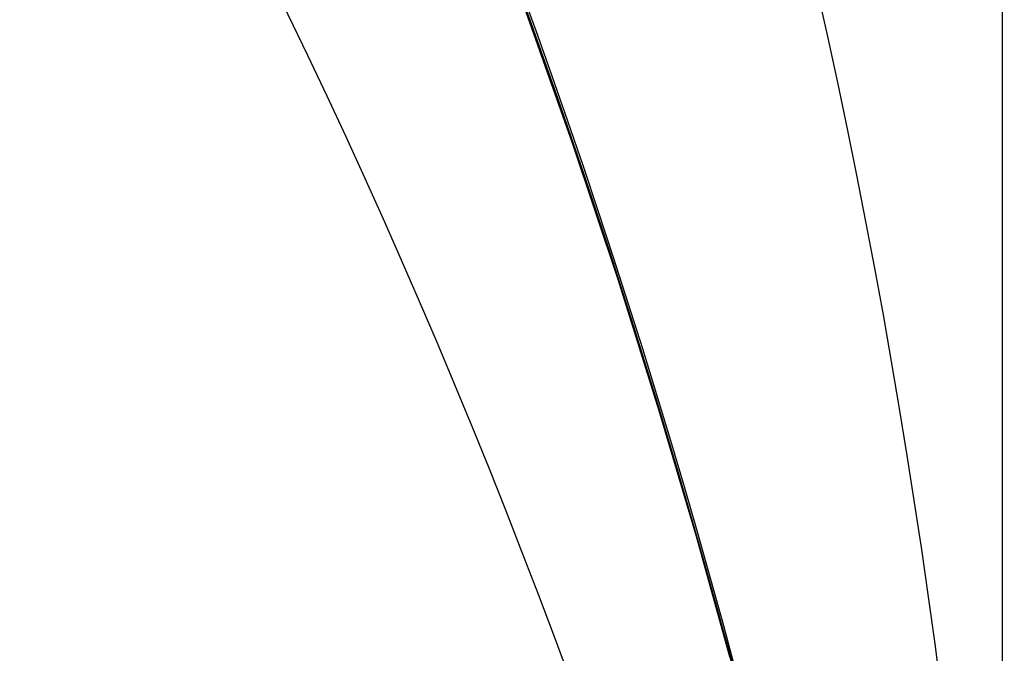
# Model space of a CAD drawing. Extents: x -15 to 7, y 1 to 148.
# Tile 169 of 194: x 7.2461 to 7.3452, y 140.1922 to 140.256. Entities that reach past the tile are written whole.
import ezdxf

# ---------------------------------------------------------------- set-up
doc = ezdxf.new("R2010")
doc.units = 0
doc.layers.add('DEFAULT', color=7, linetype='CONTINUOUS')

msp = doc.modelspace()

# ---------------------------------------------------------------- linework, layer by layer
at = {"layer": 'DEFAULT', "color": 254}
for p, q in [((7.294527, 140.263953, -96.412032), (7.297451, 140.255985, -96.402287)), ((7.294527, 140.263953, -92.412032), (7.297451, 140.255985, -92.402287)), ((7.294527, 140.263953, -88.412032), (7.297451, 140.255985, -88.402287)), ((7.294527, 140.263953, -84.412032), (7.297451, 140.255985, -84.402287)), ((7.294527, 140.263953, -76.412032), (7.297451, 140.255985, -76.402287)), ((7.294527, 140.263953, -72.412032), (7.297451, 140.255985, -72.402287)), ((7.294527, 140.263953, -64.412032), (7.297451, 140.255985, -64.402287)), ((7.294527, 140.263953, -60.412032), (7.297451, 140.255985, -60.402287)), ((7.294527, 140.263953, -52.412032), (7.297451, 140.255985, -52.402287)), ((7.294527, 140.263953, -100.412032), (7.297451, 140.255985, -100.402287)), ((7.2975, 140.255851, -98.534206), (7.294577, 140.263821, -98.524458)), ((7.2975, 140.255851, -94.534206), (7.294577, 140.263821, -94.524458)), ((7.2975, 140.255851, -90.534206), (7.294577, 140.263821, -90.524458)), ((7.2975, 140.255851, -86.534206), (7.294577, 140.263821, -86.524458)), ((7.2975, 140.255851, -82.534206), (7.294577, 140.263821, -82.524458)), ((7.2975, 140.255851, -78.534206), (7.294577, 140.263821, -78.524458)), ((7.2975, 140.255851, -74.534206), (7.294577, 140.263821, -74.524458)), ((7.2975, 140.255851, -70.534206), (7.294577, 140.263821, -70.524458)), ((7.2975, 140.255851, -66.534206), (7.294577, 140.263821, -66.524458)), ((7.2975, 140.255851, -62.534206), (7.294577, 140.263821, -62.524458)), ((7.2975, 140.255851, -58.534206), (7.294577, 140.263821, -58.524458)), ((7.2975, 140.255851, -54.534206), (7.294577, 140.263821, -54.524458)), ((7.2975, 140.255851, -50.534206), (7.294577, 140.263821, -50.524458)), ((7.2975, 140.255851, -46.534206), (7.294577, 140.263821, -46.524458)), ((7.301758, 140.243548, -46.549406), (7.296714, 140.257787, -46.531285)), ((7.301758, 140.243548, -50.549406), (7.296714, 140.257787, -50.531285)), ((7.301758, 140.243548, -54.549406), (7.296714, 140.257787, -54.531285)), ((7.301758, 140.243548, -58.549406), (7.296714, 140.257787, -58.531285)), ((7.301758, 140.243548, -62.549406), (7.296714, 140.257787, -62.531285)), ((7.301758, 140.243548, -66.549406), (7.296714, 140.257787, -66.531285)), ((7.301758, 140.243548, -70.549406), (7.296714, 140.257787, -70.531285)), ((7.301758, 140.243548, -74.549406), (7.296714, 140.257787, -74.531285)), ((7.301758, 140.243548, -78.549406), (7.296714, 140.257787, -78.531285)), ((7.301758, 140.243548, -82.549406), (7.296714, 140.257787, -82.531285)), ((7.301758, 140.243548, -86.549406), (7.296714, 140.257787, -86.531285)), ((7.301758, 140.243548, -90.549406), (7.296714, 140.257787, -90.531285)), ((7.301758, 140.243548, -94.549406), (7.296714, 140.257787, -94.531285)), ((7.301758, 140.243548, -98.549406), (7.296714, 140.257787, -98.531285)), ((7.296717, 140.257789, -48.405147), (7.301745, 140.243614, -48.387126)), ((7.296717, 140.257789, -52.405147), (7.301745, 140.243614, -52.387126)), ((7.296717, 140.257789, -56.405147), (7.301745, 140.243614, -56.387126)), ((7.296717, 140.257789, -60.405147), (7.301745, 140.243614, -60.387126)), ((7.296717, 140.257789, -64.405147), (7.301745, 140.243614, -64.387126)), ((7.296717, 140.257789, -68.405147), (7.301745, 140.243614, -68.387126)), ((7.296717, 140.257789, -72.405147), (7.301745, 140.243614, -72.387126)), ((7.296717, 140.257789, -76.405147), (7.301745, 140.243614, -76.387126)), ((7.296717, 140.257789, -80.405147), (7.301745, 140.243614, -80.387126)), ((7.296717, 140.257789, -84.405147), (7.301745, 140.243614, -84.387126)), ((7.296717, 140.257789, -88.405147), (7.301745, 140.243614, -88.387126)), ((7.296717, 140.257789, -92.405147), (7.301745, 140.243614, -92.387126)), ((7.296717, 140.257789, -96.405147), (7.301745, 140.243614, -96.387126)), ((7.296717, 140.257789, -100.405147), (7.301745, 140.243614, -100.387126)), ((7.297451, 140.255985, -96.402287), (7.300247, 140.248111, -96.392361)), ((7.297451, 140.255985, -92.402287), (7.300247, 140.248111, -92.392361)), ((7.297451, 140.255985, -88.402287), (7.300247, 140.248111, -88.392361)), ((7.297451, 140.255985, -84.402287), (7.300247, 140.248111, -84.392361)), ((7.297451, 140.255985, -80.402287), (7.300247, 140.248111, -80.392361)), ((7.297451, 140.255985, -76.402287), (7.300247, 140.248111, -76.392361)), ((7.297451, 140.255985, -72.402287), (7.300247, 140.248111, -72.392361)), ((7.297451, 140.255985, -68.402287), (7.300247, 140.248111, -68.392361)), ((7.297451, 140.255985, -64.402287), (7.300247, 140.248111, -64.392361)), ((7.297451, 140.255985, -60.402287), (7.300247, 140.248111, -60.392361)), ((7.297451, 140.255985, -56.402287), (7.300247, 140.248111, -56.392361)), ((7.297451, 140.255985, -52.402287), (7.300247, 140.248111, -52.392361)), ((7.297451, 140.255985, -48.402287), (7.300247, 140.248111, -48.392361)), ((7.297451, 140.255985, -100.402287), (7.300247, 140.248111, -100.392361)), ((7.300294, 140.24798, -98.544132), (7.2975, 140.255851, -98.534206)), ((7.300294, 140.24798, -94.544132), (7.2975, 140.255851, -94.534206)), ((7.300294, 140.24798, -90.544132), (7.2975, 140.255851, -90.534206)), ((7.300294, 140.24798, -86.544132), (7.2975, 140.255851, -86.534206)), ((7.300294, 140.24798, -82.544132), (7.2975, 140.255851, -82.534206)), ((7.300294, 140.24798, -78.544132), (7.2975, 140.255851, -78.534206)), ((7.300294, 140.24798, -74.544132), (7.2975, 140.255851, -74.534206)), ((7.300294, 140.24798, -70.544132), (7.2975, 140.255851, -70.534206)), ((7.300294, 140.24798, -66.544132), (7.2975, 140.255851, -66.534206)), ((7.300294, 140.24798, -62.544132), (7.2975, 140.255851, -62.534206)), ((7.300294, 140.24798, -58.544132), (7.2975, 140.255851, -58.534206)), ((7.300294, 140.24798, -54.544132), (7.2975, 140.255851, -54.534206)), ((7.300294, 140.24798, -50.544132), (7.2975, 140.255851, -50.534206)), ((7.300294, 140.24798, -46.544132), (7.2975, 140.255851, -46.534206)), ((7.300247, 140.248111, -96.392361), (7.302919, 140.240339, -96.382253)), ((7.300247, 140.248111, -92.392361), (7.302919, 140.240339, -92.382253)), ((7.300247, 140.248111, -88.392361), (7.302919, 140.240339, -88.382253)), ((7.300247, 140.248111, -84.392361), (7.302919, 140.240339, -84.382253)), ((7.300247, 140.248111, -80.392361), (7.302919, 140.240339, -80.382253)), ((7.300247, 140.248111, -76.392361), (7.302919, 140.240339, -76.382253)), ((7.300247, 140.248111, -72.392361), (7.302919, 140.240339, -72.382253)), ((7.300247, 140.248111, -68.392361), (7.302919, 140.240339, -68.382253)), ((7.300247, 140.248111, -64.392361), (7.302919, 140.240339, -64.382253)), ((7.300247, 140.248111, -60.392361), (7.302919, 140.240339, -60.382253)), ((7.300247, 140.248111, -56.392361), (7.302919, 140.240339, -56.382253)), ((7.300247, 140.248111, -52.392361), (7.302919, 140.240339, -52.382253)), ((7.300247, 140.248111, -48.392361), (7.302919, 140.240339, -48.382253)), ((7.300247, 140.248111, -100.392361), (7.302919, 140.240339, -100.382253)), ((7.302962, 140.240214, -98.554235), (7.300294, 140.24798, -98.544132)), ((7.302962, 140.240214, -94.554235), (7.300294, 140.24798, -94.544132)), ((7.302962, 140.240214, -90.554235), (7.300294, 140.24798, -90.544132)), ((7.302962, 140.240214, -86.554235), (7.300294, 140.24798, -86.544132)), ((7.302962, 140.240214, -82.554235), (7.300294, 140.24798, -82.544132)), ((7.302962, 140.240214, -78.554235), (7.300294, 140.24798, -78.544132)), ((7.302962, 140.240214, -74.554235), (7.300294, 140.24798, -74.544132)), ((7.302962, 140.240214, -70.554235), (7.300294, 140.24798, -70.544132)), ((7.302962, 140.240214, -66.554235), (7.300294, 140.24798, -66.544132)), ((7.302962, 140.240214, -62.554235), (7.300294, 140.24798, -62.544132)), ((7.302962, 140.240214, -58.554235), (7.300294, 140.24798, -58.544132)), ((7.302962, 140.240214, -54.554235), (7.300294, 140.24798, -54.544132)), ((7.302962, 140.240214, -50.554235), (7.300294, 140.24798, -50.544132)), ((7.302962, 140.240214, -46.554235), (7.300294, 140.24798, -46.544132)), ((7.301745, 140.243614, -48.387126), (7.306311, 140.229972, -48.368765)), ((7.301745, 140.243614, -52.387126), (7.306311, 140.229972, -52.368765)), ((7.301745, 140.243614, -56.387126), (7.306311, 140.229972, -56.368765)), ((7.301745, 140.243614, -60.387126), (7.306311, 140.229972, -60.368765)), ((7.301745, 140.243614, -64.387126), (7.306311, 140.229972, -64.368765)), ((7.301745, 140.243614, -68.387126), (7.306311, 140.229972, -68.368765)), ((7.301745, 140.243614, -72.387126), (7.306311, 140.229972, -72.368765)), ((7.301745, 140.243614, -76.387126), (7.306311, 140.229972, -76.368765)), ((7.301745, 140.243614, -80.387126), (7.306311, 140.229972, -80.368765)), ((7.301745, 140.243614, -84.387126), (7.306311, 140.229972, -84.368765)), ((7.301745, 140.243614, -88.387126), (7.306311, 140.229972, -88.368765)), ((7.301745, 140.243614, -92.387126), (7.306311, 140.229972, -92.368765)), ((7.301745, 140.243614, -96.387126), (7.306311, 140.229972, -96.368765)), ((7.301745, 140.243614, -100.387126), (7.306311, 140.229972, -100.368765)), ((7.306338, 140.229818, -46.567928), (7.301758, 140.243548, -46.549406)), ((7.306338, 140.229818, -50.567928), (7.301758, 140.243548, -50.549406)), ((7.306338, 140.229818, -54.567928), (7.301758, 140.243548, -54.549406)), ((7.306338, 140.229818, -58.567928), (7.301758, 140.243548, -58.549406)), ((7.306338, 140.229818, -62.567928), (7.301758, 140.243548, -62.549406)), ((7.306338, 140.229818, -66.567928), (7.301758, 140.243548, -66.549406)), ((7.306338, 140.229818, -70.567928), (7.301758, 140.243548, -70.549406)), ((7.306338, 140.229818, -74.567928), (7.301758, 140.243548, -74.549406)), ((7.306338, 140.229818, -78.567928), (7.301758, 140.243548, -78.549406)), ((7.306338, 140.229818, -82.567928), (7.301758, 140.243548, -82.549406)), ((7.306338, 140.229818, -86.567928), (7.301758, 140.243548, -86.549406)), ((7.306338, 140.229818, -90.567928), (7.301758, 140.243548, -90.549406)), ((7.306338, 140.229818, -94.567928), (7.301758, 140.243548, -94.549406)), ((7.306338, 140.229818, -98.567928), (7.301758, 140.243548, -98.549406)), ((7.302919, 140.240339, -96.382253), (7.305468, 140.232674, -96.371965)), ((7.302919, 140.240339, -92.382253), (7.305468, 140.232674, -92.371965)), ((7.302919, 140.240339, -88.382253), (7.305468, 140.232674, -88.371965)), ((7.302919, 140.240339, -84.382253), (7.305468, 140.232674, -84.371965)), ((7.302919, 140.240339, -80.382253), (7.305468, 140.232674, -80.371965)), ((7.302919, 140.240339, -76.382253), (7.305468, 140.232674, -76.371965)), ((7.302919, 140.240339, -72.382253), (7.305468, 140.232674, -72.371965)), ((7.302919, 140.240339, -68.382253), (7.305468, 140.232674, -68.371965)), ((7.302919, 140.240339, -64.382253), (7.305468, 140.232674, -64.371965)), ((7.302919, 140.240339, -60.382253), (7.305468, 140.232674, -60.371965)), ((7.302919, 140.240339, -56.382253), (7.305468, 140.232674, -56.371965)), ((7.302919, 140.240339, -52.382253), (7.305468, 140.232674, -52.371965)), ((7.302919, 140.240339, -48.382253), (7.305468, 140.232674, -48.371965)), ((7.302919, 140.240339, -100.382253), (7.305468, 140.232674, -100.371965)), ((7.305506, 140.23256, -98.564516), (7.302962, 140.240214, -98.554235)), ((7.305506, 140.23256, -94.564516), (7.302962, 140.240214, -94.554235)), ((7.305506, 140.23256, -90.564516), (7.302962, 140.240214, -90.554235)), ((7.305506, 140.23256, -86.564516), (7.302962, 140.240214, -86.554235)), ((7.305506, 140.23256, -82.564516), (7.302962, 140.240214, -82.554235)), ((7.305506, 140.23256, -78.564516), (7.302962, 140.240214, -78.554235)), ((7.305506, 140.23256, -74.564516), (7.302962, 140.240214, -74.554235)), ((7.305506, 140.23256, -70.564516), (7.302962, 140.240214, -70.554235)), ((7.305506, 140.23256, -66.564516), (7.302962, 140.240214, -66.554235)), ((7.305506, 140.23256, -62.564516), (7.302962, 140.240214, -62.554235)), ((7.305506, 140.23256, -58.564516), (7.302962, 140.240214, -58.554235)), ((7.305506, 140.23256, -54.564516), (7.302962, 140.240214, -54.554235)), ((7.305506, 140.23256, -50.564516), (7.302962, 140.240214, -50.554235)), ((7.305506, 140.23256, -46.564516), (7.302962, 140.240214, -46.554235)), ((7.305468, 140.232674, -96.371965), (7.307897, 140.225124, -96.361498)), ((7.305468, 140.232674, -92.371965), (7.307897, 140.225124, -92.361498)), ((7.305468, 140.232674, -88.371965), (7.307897, 140.225124, -88.361498)), ((7.305468, 140.232674, -84.371965), (7.307897, 140.225124, -84.361498)), ((7.305468, 140.232674, -80.371965), (7.307897, 140.225124, -80.361498)), ((7.305468, 140.232674, -76.371965), (7.307897, 140.225124, -76.361498)), ((7.305468, 140.232674, -72.371965), (7.307897, 140.225124, -72.361498)), ((7.305468, 140.232674, -68.371965), (7.307897, 140.225124, -68.361498)), ((7.305468, 140.232674, -64.371965), (7.307897, 140.225124, -64.361498)), ((7.305468, 140.232674, -60.371965), (7.307897, 140.225124, -60.361498)), ((7.305468, 140.232674, -56.371965), (7.307897, 140.225124, -56.361498)), ((7.305468, 140.232674, -52.371965), (7.307897, 140.225124, -52.361498)), ((7.305468, 140.232674, -48.371965), (7.307897, 140.225124, -48.361498)), ((7.305468, 140.232674, -100.371965), (7.307897, 140.225124, -100.361498)), ((7.307929, 140.225024, -98.574971), (7.305506, 140.23256, -98.564516)), ((7.307929, 140.225024, -94.574971), (7.305506, 140.23256, -94.564516)), ((7.307929, 140.225024, -90.574971), (7.305506, 140.23256, -90.564516)), ((7.307929, 140.225024, -86.574971), (7.305506, 140.23256, -86.564516)), ((7.307929, 140.225024, -82.574971), (7.305506, 140.23256, -82.564516)), ((7.307929, 140.225024, -78.574971), (7.305506, 140.23256, -78.564516)), ((7.307929, 140.225024, -74.574971), (7.305506, 140.23256, -74.564516)), ((7.307929, 140.225024, -70.574971), (7.305506, 140.23256, -70.564516)), ((7.307929, 140.225024, -66.574971), (7.305506, 140.23256, -66.564516)), ((7.307929, 140.225024, -62.574971), (7.305506, 140.23256, -62.564516)), ((7.307929, 140.225024, -58.574971), (7.305506, 140.23256, -58.564516)), ((7.307929, 140.225024, -54.574971), (7.305506, 140.23256, -54.564516)), ((7.307929, 140.225024, -50.574971), (7.305506, 140.23256, -50.564516)), ((7.307929, 140.225024, -46.574971), (7.305506, 140.23256, -46.564516)), ((7.306311, 140.229972, -48.368765), (7.310446, 140.216858, -48.350047)), ((7.306311, 140.229972, -52.368765), (7.310446, 140.216858, -52.350047)), ((7.306311, 140.229972, -56.368765), (7.310446, 140.216858, -56.350047)), ((7.306311, 140.229972, -60.368765), (7.310446, 140.216858, -60.350047)), ((7.306311, 140.229972, -64.368765), (7.310446, 140.216858, -64.350047)), ((7.306311, 140.229972, -68.368765), (7.310446, 140.216858, -68.350047)), ((7.306311, 140.229972, -72.368765), (7.310446, 140.216858, -72.350047)), ((7.306311, 140.229972, -76.368765), (7.310446, 140.216858, -76.350047)), ((7.306311, 140.229972, -80.368765), (7.310446, 140.216858, -80.350047)), ((7.306311, 140.229972, -84.368765), (7.310446, 140.216858, -84.350047)), ((7.306311, 140.229972, -88.368765), (7.310446, 140.216858, -88.350047)), ((7.306311, 140.229972, -92.368765), (7.310446, 140.216858, -92.350047)), ((7.306311, 140.229972, -96.368765), (7.310446, 140.216858, -96.350047)), ((7.306311, 140.229972, -100.368765), (7.310446, 140.216858, -100.350047)), ((7.310485, 140.216614, -46.586824), (7.306338, 140.229818, -46.567928)), ((7.310485, 140.216614, -50.586824), (7.306338, 140.229818, -50.567928)), ((7.310485, 140.216614, -54.586824), (7.306338, 140.229818, -54.567928)), ((7.310485, 140.216614, -58.586824), (7.306338, 140.229818, -58.567928)), ((7.310485, 140.216614, -62.586824), (7.306338, 140.229818, -62.567928)), ((7.310485, 140.216614, -66.586824), (7.306338, 140.229818, -66.567928)), ((7.310485, 140.216614, -70.586824), (7.306338, 140.229818, -70.567928)), ((7.310485, 140.216614, -74.586824), (7.306338, 140.229818, -74.567928)), ((7.310485, 140.216614, -78.586824), (7.306338, 140.229818, -78.567928)), ((7.310485, 140.216614, -82.586824), (7.306338, 140.229818, -82.567928)), ((7.310485, 140.216614, -86.586824), (7.306338, 140.229818, -86.567928)), ((7.310485, 140.216614, -90.586824), (7.306338, 140.229818, -90.567928)), ((7.310485, 140.216614, -94.586824), (7.306338, 140.229818, -94.567928)), ((7.310485, 140.216614, -98.586824), (7.306338, 140.229818, -98.567928)), ((7.307897, 140.225124, -96.361498), (7.310206, 140.217695, -96.350852)), ((7.307897, 140.225124, -92.361498), (7.310206, 140.217695, -92.350852)), ((7.307897, 140.225124, -88.361498), (7.310206, 140.217695, -88.350852)), ((7.307897, 140.225124, -84.361498), (7.310206, 140.217695, -84.350852)), ((7.307897, 140.225124, -80.361498), (7.310206, 140.217695, -80.350852)), ((7.307897, 140.225124, -76.361498), (7.310206, 140.217695, -76.350852)), ((7.307897, 140.225124, -72.361498), (7.310206, 140.217695, -72.350852)), ((7.307897, 140.225124, -68.361498), (7.310206, 140.217695, -68.350852)), ((7.307897, 140.225124, -64.361498), (7.310206, 140.217695, -64.350852)), ((7.307897, 140.225124, -60.361498), (7.310206, 140.217695, -60.350852)), ((7.307897, 140.225124, -56.361498), (7.310206, 140.217695, -56.350852)), ((7.307897, 140.225124, -52.361498), (7.310206, 140.217695, -52.350852)), ((7.307897, 140.225124, -48.361498), (7.310206, 140.217695, -48.350852)), ((7.307897, 140.225124, -100.361498), (7.310206, 140.217695, -100.350852)), ((7.310231, 140.217613, -98.585601), (7.307929, 140.225024, -98.574971)), ((7.310231, 140.217613, -94.585601), (7.307929, 140.225024, -94.574971)), ((7.310231, 140.217613, -90.585601), (7.307929, 140.225024, -90.574971)), ((7.310231, 140.217613, -86.585601), (7.307929, 140.225024, -86.574971)), ((7.310231, 140.217613, -82.585601), (7.307929, 140.225024, -82.574971)), ((7.310231, 140.217613, -78.585601), (7.307929, 140.225024, -78.574971)), ((7.310231, 140.217613, -74.585601), (7.307929, 140.225024, -74.574971)), ((7.310231, 140.217613, -70.585601), (7.307929, 140.225024, -70.574971)), ((7.310231, 140.217613, -66.585601), (7.307929, 140.225024, -66.574971)), ((7.310231, 140.217613, -62.585601), (7.307929, 140.225024, -62.574971)), ((7.310231, 140.217613, -58.585601), (7.307929, 140.225024, -58.574971)), ((7.310231, 140.217613, -54.585601), (7.307929, 140.225024, -54.574971)), ((7.310231, 140.217613, -50.585601), (7.307929, 140.225024, -50.574971)), ((7.310231, 140.217613, -46.585601), (7.307929, 140.225024, -46.574971)), ((7.310206, 140.217695, -96.350852), (7.312399, 140.210393, -96.340027)), ((7.310206, 140.217695, -92.350852), (7.312399, 140.210393, -92.340027)), ((7.310206, 140.217695, -88.350852), (7.312399, 140.210393, -88.340027)), ((7.310206, 140.217695, -84.350852), (7.312399, 140.210393, -84.340027)), ((7.310206, 140.217695, -80.350852), (7.312399, 140.210393, -80.340027)), ((7.310206, 140.217695, -76.350852), (7.312399, 140.210393, -76.340027)), ((7.310206, 140.217695, -72.350852), (7.312399, 140.210393, -72.340027)), ((7.310206, 140.217695, -68.350852), (7.312399, 140.210393, -68.340027)), ((7.310206, 140.217695, -64.350852), (7.312399, 140.210393, -64.340027)), ((7.310206, 140.217695, -60.350852), (7.312399, 140.210393, -60.340027)), ((7.310206, 140.217695, -56.350852), (7.312399, 140.210393, -56.340027)), ((7.310206, 140.217695, -52.350852), (7.312399, 140.210393, -52.340027)), ((7.310206, 140.217695, -48.350852), (7.312399, 140.210393, -48.340027)), ((7.310206, 140.217695, -100.350852), (7.312399, 140.210393, -100.340027)), ((7.312416, 140.210335, -98.596404), (7.310231, 140.217613, -98.585601)), ((7.312416, 140.210335, -94.596404), (7.310231, 140.217613, -94.585601)), ((7.312416, 140.210335, -90.596404), (7.310231, 140.217613, -90.585601)), ((7.312416, 140.210335, -86.596404), (7.310231, 140.217613, -86.585601)), ((7.312416, 140.210335, -82.596404), (7.310231, 140.217613, -82.585601)), ((7.312416, 140.210335, -78.596404), (7.310231, 140.217613, -78.585601)), ((7.312416, 140.210335, -74.596404), (7.310231, 140.217613, -74.585601)), ((7.312416, 140.210335, -70.596404), (7.310231, 140.217613, -70.585601)), ((7.312416, 140.210335, -66.596404), (7.310231, 140.217613, -66.585601)), ((7.312416, 140.210335, -62.596404), (7.310231, 140.217613, -62.585601)), ((7.312416, 140.210335, -58.596404), (7.310231, 140.217613, -58.585601)), ((7.312416, 140.210335, -54.596404), (7.310231, 140.217613, -54.585601)), ((7.312416, 140.210335, -50.596404), (7.310231, 140.217613, -50.585601)), ((7.312416, 140.210335, -46.596404), (7.310231, 140.217613, -46.585601)), ((7.310446, 140.216858, -48.350047), (7.314179, 140.204268, -48.330956)), ((7.310446, 140.216858, -52.350047), (7.314179, 140.204268, -52.330956)), ((7.310446, 140.216858, -56.350047), (7.314179, 140.204268, -56.330956)), ((7.310446, 140.216858, -60.350047), (7.314179, 140.204268, -60.330956)), ((7.310446, 140.216858, -64.350047), (7.314179, 140.204268, -64.330956)), ((7.310446, 140.216858, -68.350047), (7.314179, 140.204268, -68.330956)), ((7.310446, 140.216858, -72.350047), (7.314179, 140.204268, -72.330956)), ((7.310446, 140.216858, -76.350047), (7.314179, 140.204268, -76.330956)), ((7.310446, 140.216858, -80.350047), (7.314179, 140.204268, -80.330956)), ((7.310446, 140.216858, -84.350047), (7.314179, 140.204268, -84.330956)), ((7.310446, 140.216858, -88.350047), (7.314179, 140.204268, -88.330956)), ((7.310446, 140.216858, -92.350047), (7.314179, 140.204268, -92.330956)), ((7.310446, 140.216858, -96.350047), (7.314179, 140.204268, -96.330956)), ((7.310446, 140.216858, -100.350047), (7.314179, 140.204268, -100.330956)), ((7.314226, 140.203948, -46.606072), (7.310485, 140.216614, -46.586824)), ((7.314226, 140.203948, -50.606072), (7.310485, 140.216614, -50.586824)), ((7.314226, 140.203948, -54.606072), (7.310485, 140.216614, -54.586824)), ((7.314226, 140.203948, -58.606072), (7.310485, 140.216614, -58.586824)), ((7.314226, 140.203948, -62.606072), (7.310485, 140.216614, -62.586824)), ((7.314226, 140.203948, -66.606072), (7.310485, 140.216614, -66.586824)), ((7.314226, 140.203948, -70.606072), (7.310485, 140.216614, -70.586824)), ((7.314226, 140.203948, -74.606072), (7.310485, 140.216614, -74.586824)), ((7.314226, 140.203948, -78.606072), (7.310485, 140.216614, -78.586824)), ((7.314226, 140.203948, -82.606072), (7.310485, 140.216614, -82.586824)), ((7.314226, 140.203948, -86.606072), (7.310485, 140.216614, -86.586824)), ((7.314226, 140.203948, -90.606072), (7.310485, 140.216614, -90.586824)), ((7.314226, 140.203948, -94.606072), (7.310485, 140.216614, -94.586824)), ((7.314226, 140.203948, -98.606072), (7.310485, 140.216614, -98.586824)), ((7.312399, 140.210393, -96.340027), (7.314477, 140.203225, -96.329026)), ((7.312399, 140.210393, -92.340027), (7.314477, 140.203225, -92.329026)), ((7.312399, 140.210393, -88.340027), (7.314477, 140.203225, -88.329026)), ((7.312399, 140.210393, -84.340027), (7.314477, 140.203225, -84.329026)), ((7.312399, 140.210393, -80.340027), (7.314477, 140.203225, -80.329026)), ((7.312399, 140.210393, -76.340027), (7.314477, 140.203225, -76.329026)), ((7.312399, 140.210393, -72.340027), (7.314477, 140.203225, -72.329026)), ((7.312399, 140.210393, -68.340027), (7.314477, 140.203225, -68.329026)), ((7.312399, 140.210393, -64.340027), (7.314477, 140.203225, -64.329026)), ((7.312399, 140.210393, -60.340027), (7.314477, 140.203225, -60.329026)), ((7.312399, 140.210393, -56.340027), (7.314477, 140.203225, -56.329026)), ((7.312399, 140.210393, -52.340027), (7.314477, 140.203225, -52.329026)), ((7.312399, 140.210393, -48.340027), (7.314477, 140.203225, -48.329026)), ((7.312399, 140.210393, -100.340027), (7.314477, 140.203225, -100.329026)), ((7.314486, 140.203194, -98.60738), (7.312416, 140.210335, -98.596404)), ((7.314486, 140.203194, -94.60738), (7.312416, 140.210335, -94.596404)), ((7.314486, 140.203194, -90.60738), (7.312416, 140.210335, -90.596404)), ((7.314486, 140.203194, -86.60738), (7.312416, 140.210335, -86.596404)), ((7.314486, 140.203194, -82.60738), (7.312416, 140.210335, -82.596404)), ((7.314486, 140.203194, -78.60738), (7.312416, 140.210335, -78.596404)), ((7.314486, 140.203194, -74.60738), (7.312416, 140.210335, -74.596404)), ((7.314486, 140.203194, -70.60738), (7.312416, 140.210335, -70.596404)), ((7.314486, 140.203194, -66.60738), (7.312416, 140.210335, -66.596404)), ((7.314486, 140.203194, -62.60738), (7.312416, 140.210335, -62.596404)), ((7.314486, 140.203194, -58.60738), (7.312416, 140.210335, -58.596404)), ((7.314486, 140.203194, -54.60738), (7.312416, 140.210335, -54.596404)), ((7.314486, 140.203194, -50.60738), (7.312416, 140.210335, -50.596404)), ((7.314486, 140.203194, -46.60738), (7.312416, 140.210335, -46.596404)), ((7.314179, 140.204268, -48.330956), (7.31754, 140.192197, -48.311476)), ((7.314179, 140.204268, -52.330956), (7.31754, 140.192197, -52.311476)), ((7.314179, 140.204268, -56.330956), (7.31754, 140.192197, -56.311476)), ((7.314179, 140.204268, -60.330956), (7.31754, 140.192197, -60.311476)), ((7.314179, 140.204268, -64.330956), (7.31754, 140.192197, -64.311476)), ((7.314179, 140.204268, -68.330956), (7.31754, 140.192197, -68.311476)), ((7.314179, 140.204268, -72.330956), (7.31754, 140.192197, -72.311476)), ((7.314179, 140.204268, -76.330956), (7.31754, 140.192197, -76.311476)), ((7.314179, 140.204268, -80.330956), (7.31754, 140.192197, -80.311476)), ((7.314179, 140.204268, -84.330956), (7.31754, 140.192197, -84.311476)), ((7.314179, 140.204268, -88.330956), (7.31754, 140.192197, -88.311476)), ((7.314179, 140.204268, -92.330956), (7.31754, 140.192197, -92.311476)), ((7.314179, 140.204268, -96.330956), (7.31754, 140.192197, -96.311476)), ((7.314179, 140.204268, -100.330956), (7.31754, 140.192197, -100.311476)), ((7.317592, 140.191836, -46.625645), (7.314226, 140.203948, -46.606072)), ((7.317592, 140.191836, -50.625645), (7.314226, 140.203948, -50.606072)), ((7.317592, 140.191836, -54.625645), (7.314226, 140.203948, -54.606072)), ((7.317592, 140.191836, -58.625645), (7.314226, 140.203948, -58.606072)), ((7.317592, 140.191836, -62.625645), (7.314226, 140.203948, -62.606072)), ((7.317592, 140.191836, -66.625645), (7.314226, 140.203948, -66.606072)), ((7.317592, 140.191836, -70.625645), (7.314226, 140.203948, -70.606072)), ((7.317592, 140.191836, -74.625645), (7.314226, 140.203948, -74.606072)), ((7.317592, 140.191836, -78.625645), (7.314226, 140.203948, -78.606072)), ((7.317592, 140.191836, -82.625645), (7.314226, 140.203948, -82.606072)), ((7.317592, 140.191836, -86.625645), (7.314226, 140.203948, -86.606072)), ((7.317592, 140.191836, -90.625645), (7.314226, 140.203948, -90.606072)), ((7.317592, 140.191836, -94.625645), (7.314226, 140.203948, -94.606072)), ((7.317592, 140.191836, -98.625645), (7.314226, 140.203948, -98.606072)), ((7.314477, 140.203225, -96.329026), (7.316442, 140.196198, -96.317848)), ((7.314477, 140.203225, -92.329026), (7.316442, 140.196198, -92.317848)), ((7.314477, 140.203225, -88.329026), (7.316442, 140.196198, -88.317848)), ((7.314477, 140.203225, -84.329026), (7.316442, 140.196198, -84.317848)), ((7.314477, 140.203225, -80.329026), (7.316442, 140.196198, -80.317848)), ((7.314477, 140.203225, -76.329026), (7.316442, 140.196198, -76.317848)), ((7.314477, 140.203225, -72.329026), (7.316442, 140.196198, -72.317848)), ((7.314477, 140.203225, -68.329026), (7.316442, 140.196198, -68.317848)), ((7.314477, 140.203225, -64.329026), (7.316442, 140.196198, -64.317848)), ((7.314477, 140.203225, -60.329026), (7.316442, 140.196198, -60.317848)), ((7.314477, 140.203225, -56.329026), (7.316442, 140.196198, -56.317848)), ((7.314477, 140.203225, -52.329026), (7.316442, 140.196198, -52.317848)), ((7.314477, 140.203225, -48.329026), (7.316442, 140.196198, -48.317848)), ((7.314477, 140.203225, -100.329026), (7.316442, 140.196198, -100.317848)), ((7.316442, 140.196198, -98.618526), (7.314486, 140.203194, -98.60738)), ((7.316442, 140.196198, -94.618526), (7.314486, 140.203194, -94.60738)), ((7.316442, 140.196198, -90.618526), (7.314486, 140.203194, -90.60738)), ((7.316442, 140.196198, -86.618526), (7.314486, 140.203194, -86.60738)), ((7.316442, 140.196198, -82.618526), (7.314486, 140.203194, -82.60738)), ((7.316442, 140.196198, -78.618526), (7.314486, 140.203194, -78.60738)), ((7.316442, 140.196198, -74.618526), (7.314486, 140.203194, -74.60738)), ((7.316442, 140.196198, -70.618526), (7.314486, 140.203194, -70.60738)), ((7.316442, 140.196198, -66.618526), (7.314486, 140.203194, -66.60738)), ((7.316442, 140.196198, -62.618526), (7.314486, 140.203194, -62.60738)), ((7.316442, 140.196198, -58.618526), (7.314486, 140.203194, -58.60738)), ((7.316442, 140.196198, -54.618526), (7.314486, 140.203194, -54.60738)), ((7.316442, 140.196198, -50.618526), (7.314486, 140.203194, -50.60738)), ((7.316442, 140.196198, -46.618526), (7.314486, 140.203194, -46.60738)), ((7.318302, 140.189307, -98.629925), (7.316442, 140.196198, -98.618526)), ((7.316442, 140.196198, -96.317848), (7.318308, 140.189285, -96.306431)), ((7.318302, 140.189307, -94.629925), (7.316442, 140.196198, -94.618526)), ((7.316442, 140.196198, -92.317848), (7.318308, 140.189285, -92.306431)), ((7.318302, 140.189307, -90.629925), (7.316442, 140.196198, -90.618526)), ((7.316442, 140.196198, -88.317848), (7.318308, 140.189285, -88.306431)), ((7.318302, 140.189307, -86.629925), (7.316442, 140.196198, -86.618526)), ((7.316442, 140.196198, -84.317848), (7.318308, 140.189285, -84.306431)), ((7.318302, 140.189307, -82.629925), (7.316442, 140.196198, -82.618526)), ((7.316442, 140.196198, -80.317848), (7.318308, 140.189285, -80.306431)), ((7.318302, 140.189307, -78.629925), (7.316442, 140.196198, -78.618526)), ((7.316442, 140.196198, -76.317848), (7.318308, 140.189285, -76.306431)), ((7.318302, 140.189307, -74.629925), (7.316442, 140.196198, -74.618526)), ((7.316442, 140.196198, -72.317848), (7.318308, 140.189285, -72.306431)), ((7.318302, 140.189307, -70.629925), (7.316442, 140.196198, -70.618526)), ((7.316442, 140.196198, -68.317848), (7.318308, 140.189285, -68.306431)), ((7.318302, 140.189307, -66.629925), (7.316442, 140.196198, -66.618526)), ((7.316442, 140.196198, -64.317848), (7.318308, 140.189285, -64.306431)), ((7.318302, 140.189307, -62.629925), (7.316442, 140.196198, -62.618526)), ((7.316442, 140.196198, -60.317848), (7.318308, 140.189285, -60.306431)), ((7.318302, 140.189307, -58.629925), (7.316442, 140.196198, -58.618526)), ((7.316442, 140.196198, -56.317848), (7.318308, 140.189285, -56.306431)), ((7.318302, 140.189307, -54.629925), (7.316442, 140.196198, -54.618526)), ((7.316442, 140.196198, -52.317848), (7.318308, 140.189285, -52.306431)), ((7.318302, 140.189307, -50.629925), (7.316442, 140.196198, -50.618526)), ((7.316442, 140.196198, -48.317848), (7.318308, 140.189285, -48.306431)), ((7.318302, 140.189307, -46.629925), (7.316442, 140.196198, -46.618526)), ((7.316442, 140.196198, -100.317848), (7.318308, 140.189285, -100.306431)), ((7.31754, 140.192197, -88.311476), (7.320558, 140.180641, -88.291592))]:
    msp.add_line(p, q, dxfattribs=at)
at = {"layer": 'DEFAULT', "color": 254, "extrusion": (1, 0, 0)}
msp.add_arc((61.765987, -493.863872, 7.345), 495.44137, 80.27890247, 83.93539538, dxfattribs=at)
at = {"layer": 'DEFAULT', "color": 254, "extrusion": (-1.52417e-05, 0.23551, 0.971872)}
msp.add_arc((-6.554143, -146.118961, -8.1429), 0.799924, 179.969592, 268.362217, dxfattribs=at)
at = {"layer": 'DEFAULT', "color": 254}
for centre, start in [((6.545, 139.984357, -43.22105), 360), ((6.545, 139.984357, -100.722871), 0)]:
    msp.add_arc(centre, 0.8, start, 88.5, dxfattribs=at)
at = {"layer": 'DEFAULT', "color": 254, "extrusion": (3.19625e-05, 0.333799, 0.942644)}
msp.add_arc((-6.531722, -165.616973, -48.452648), 0.799878, 180.03282, 268.195064, dxfattribs=at)
at = {"layer": 'DEFAULT', "color": 254, "extrusion": (-8.49573e-14, 0.62932, 0.777146)}
msp.add_arc((-6.545, -172.331199, 9.378265), 0.8, 180, 268.07015, dxfattribs=at)
at = {"layer": 'DEFAULT', "color": 254, "extrusion": (1, 2.60296e-14, 1.24943e-13)}
msp.add_arc((143.783025, -43.220999, 7.345), 3.798668, 152.754095, 180.000777, dxfattribs=at)

doc.saveas('drawing.dxf')
